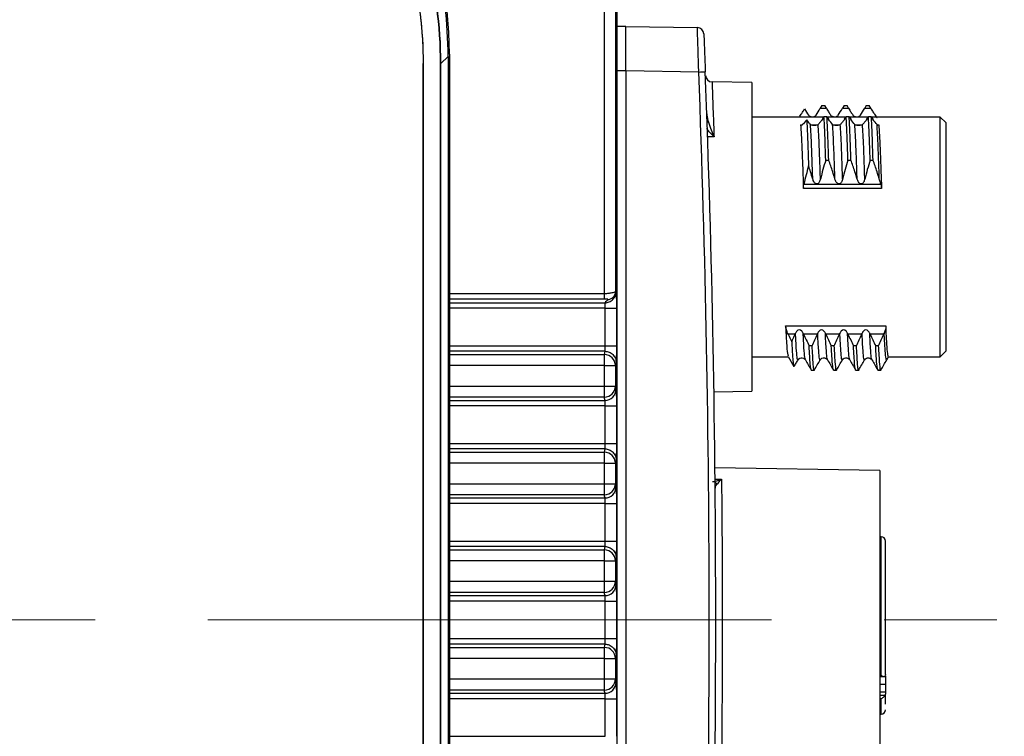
# Model space of a CAD drawing. Header units: millimetres. Extents: x 10 to 272, y 8 to 208.
# Tile 33 of 45: x 85 to 107, y 178 to 194. Entities that reach past the tile are written whole.
import ezdxf

# ---------------------------------------------------------------- set-up
doc = ezdxf.new("R2010")
doc.units = ezdxf.units.MM
doc.linetypes.add('CENTERX2', pattern=[20.32, 12.7, -2.54, 2.54, -2.54])

msp = doc.modelspace()

# ---------------------------------------------------------------- linework, layer by layer
at = {"color": 7, "linetype": 'Continuous', "lineweight": 25}
for p, q in [((97.784, 187.637), (97.784, 194.04)), ((98.034, 194.04), (98.034, 187.676)), ((98.068, 194.074), (98.068, 166.489)), ((98.268, 193.657), (98.068, 193.657)), ((98.268, 193.657), (99.878, 193.629)), ((94.26, 192.979), (94.098, 192.817)), ((94.26, 192.979), (94.26, 167.585)), ((94.292, 193.032), (94.292, 167.532)), ((93.705, 192.817), (93.698, 192.817)), ((93.698, 167.746), (93.698, 192.817)), ((93.705, 167.746), (93.705, 192.817)), ((94.091, 192.817), (94.098, 192.817)), ((94.091, 167.746), (94.091, 192.817)), ((94.098, 167.746), (94.098, 192.817)), ((98.268, 192.657), (98.068, 192.657)), ((99.912, 192.628), (98.268, 192.657)), ((98.268, 192.657), (98.268, 167.907)), ((101.106, 192.391), (100.21, 192.407)), ((101.106, 192.391), (101.106, 185.435)), ((102.686, 191.872), (102.651, 191.812)), ((102.651, 191.812), (102.788, 191.812)), ((102.686, 191.872), (102.753, 191.872)), ((102.788, 191.812), (102.753, 191.872)), ((103.186, 191.872), (103.151, 191.812)), ((103.151, 191.812), (103.288, 191.812)), ((103.186, 191.872), (103.253, 191.872)), ((103.288, 191.812), (103.253, 191.872)), ((103.686, 191.872), (103.651, 191.812)), ((103.651, 191.812), (103.788, 191.812)), ((103.686, 191.872), (103.753, 191.872)), ((103.788, 191.812), (103.753, 191.872)), ((100.094, 191.665), (100.095, 191.665)), ((102.729, 191.613), (101.106, 191.613)), ((102.699, 191.566), (102.734, 191.621)), ((102.801, 191.621), (102.734, 191.621)), ((102.801, 191.621), (102.836, 191.566)), ((103.229, 191.613), (102.806, 191.613)), ((103.199, 191.566), (103.234, 191.621)), ((103.301, 191.621), (103.234, 191.621)), ((103.301, 191.621), (103.336, 191.566)), ((103.729, 191.613), (103.306, 191.613)), ((103.699, 191.566), (103.734, 191.621)), ((103.801, 191.621), (103.734, 191.621)), ((103.801, 191.621), (103.836, 191.566)), ((105.356, 191.613), (103.806, 191.613)), ((105.481, 191.488), (105.356, 191.613)), ((105.356, 186.213), (105.356, 191.613)), ((102.206, 191.44), (102.248, 191.44)), ((102.437, 191.44), (102.594, 191.44)), ((102.937, 191.44), (103.094, 191.44)), ((103.437, 191.44), (103.594, 191.44)), ((103.934, 191.44), (103.967, 191.44)), ((105.481, 191.488), (105.481, 186.338)), ((102.774, 190.644), (102.841, 190.644)), ((103.274, 190.644), (103.341, 190.644)), ((103.774, 190.644), (103.841, 190.644)), ((104.031, 190.001), (102.269, 190.001)), ((102.28, 190.101), (104.014, 190.101)), ((94.292, 187.637), (97.784, 187.637)), ((97.784, 187.512), (94.292, 187.512)), ((94.292, 187.429), (97.798, 187.429)), ((97.804, 187.305), (94.292, 187.305)), ((97.804, 186.459), (97.804, 187.305)), ((98.054, 187.305), (98.054, 186.459)), ((101.869, 186.907), (104.13, 186.907)), ((102.084, 186.722), (101.925, 186.722)), ((102.584, 186.722), (102.273, 186.722)), ((103.084, 186.722), (102.773, 186.722)), ((103.584, 186.722), (103.273, 186.722)), ((104.084, 186.722), (103.773, 186.722)), ((94.292, 186.459), (97.804, 186.459)), ((102.466, 186.458), (102.399, 186.458)), ((102.966, 186.458), (102.899, 186.458)), ((103.466, 186.458), (103.399, 186.458)), ((103.966, 186.458), (103.899, 186.458)), ((97.798, 186.334), (94.292, 186.334)), ((94.292, 186.261), (97.784, 186.261)), ((97.784, 186.012), (97.784, 186.261)), ((101.924, 186.216), (102.055, 185.99)), ((105.356, 186.213), (105.481, 186.338)), ((97.784, 186.012), (94.292, 186.012)), ((97.784, 186.012), (98.034, 186.012)), ((97.784, 185.551), (97.784, 186.012)), ((98.034, 186.012), (98.034, 185.551)), ((101.106, 186.213), (101.428, 186.213)), ((101.428, 186.213), (101.926, 186.213)), ((104.189, 186.213), (105.356, 186.213)), ((102.448, 185.913), (102.515, 185.913)), ((102.948, 185.913), (103.015, 185.913)), ((103.448, 185.913), (103.515, 185.913)), ((103.948, 185.913), (104.015, 185.913)), ((94.292, 185.551), (97.784, 185.551)), ((97.784, 185.551), (98.034, 185.551)), ((97.784, 185.302), (97.784, 185.551)), ((100.253, 185.42), (101.106, 185.435)), ((97.784, 185.302), (94.292, 185.302)), ((94.292, 185.229), (97.798, 185.229)), ((97.804, 185.105), (94.292, 185.105)), ((97.804, 184.259), (97.804, 185.105)), ((98.054, 185.105), (98.054, 184.259)), ((94.292, 184.259), (97.804, 184.259)), ((97.798, 184.134), (94.292, 184.134)), ((94.292, 184.061), (97.784, 184.061)), ((97.784, 183.812), (97.784, 184.061)), ((97.784, 183.812), (94.292, 183.812)), ((97.784, 183.812), (98.034, 183.812)), ((97.784, 183.351), (97.784, 183.812)), ((98.034, 183.812), (98.034, 183.351)), ((103.996, 183.647), (100.276, 183.712)), ((103.996, 183.647), (103.996, 176.916)), ((94.292, 183.351), (97.784, 183.351)), ((97.784, 183.351), (98.034, 183.351)), ((97.784, 183.102), (97.784, 183.351)), ((100.263, 183.456), (100.424, 183.453)), ((97.784, 183.102), (94.292, 183.102)), ((94.292, 183.029), (97.798, 183.029)), ((97.804, 182.905), (94.292, 182.905)), ((97.804, 182.059), (97.804, 182.905)), ((98.054, 182.905), (98.054, 182.059)), ((94.292, 182.059), (97.804, 182.059)), ((104.021, 182.157), (103.996, 182.157)), ((104.021, 179.03), (104.021, 182.157)), ((97.798, 181.934), (94.292, 181.934)), ((94.292, 181.861), (97.784, 181.861)), ((97.784, 181.612), (97.784, 181.861)), ((97.784, 181.612), (94.292, 181.612)), ((97.784, 181.612), (98.034, 181.612)), ((97.784, 181.151), (97.784, 181.612)), ((98.034, 181.612), (98.034, 181.151)), ((94.292, 181.151), (97.784, 181.151)), ((97.784, 181.151), (98.034, 181.151)), ((97.784, 180.902), (97.784, 181.151)), ((97.784, 180.902), (94.292, 180.902)), ((94.292, 180.829), (97.798, 180.829)), ((97.804, 180.705), (94.292, 180.705)), ((97.804, 179.859), (97.804, 180.705)), ((98.054, 180.705), (98.054, 179.859)), ((94.292, 179.859), (97.804, 179.859)), ((97.798, 179.734), (94.292, 179.734)), ((94.292, 179.661), (97.784, 179.661)), ((97.784, 179.412), (97.784, 179.661)), ((97.784, 179.412), (94.292, 179.412)), ((97.784, 179.412), (98.034, 179.412)), ((97.784, 178.951), (97.784, 179.412)), ((98.034, 179.412), (98.034, 178.951)), ((94.292, 178.951), (97.784, 178.951)), ((97.784, 178.951), (98.034, 178.951)), ((97.784, 178.702), (97.784, 178.951)), ((103.996, 179.03), (104.021, 179.03)), ((103.996, 179.008), (104.113, 179.008)), ((104.121, 179.012), (104.121, 178.831)), ((97.784, 178.702), (94.292, 178.702)), ((103.996, 178.831), (104.121, 178.831)), ((104.121, 178.831), (104.121, 178.654)), ((94.292, 178.629), (97.798, 178.629)), ((97.804, 178.505), (94.292, 178.505)), ((97.804, 177.659), (97.804, 178.505)), ((98.054, 178.505), (98.054, 177.659)), ((104.121, 178.654), (103.996, 178.654)), ((104.112, 178.581), (103.996, 178.581)), ((104.021, 178.504), (103.996, 178.504)), ((104.021, 178.157), (104.021, 178.504)), ((104.121, 178.654), (104.121, 178.611)), ((104.121, 178.383), (104.121, 178.611)), ((103.996, 178.157), (104.021, 178.157)), ((94.292, 177.659), (97.804, 177.659))]:
    msp.add_line(p, q, dxfattribs=at)
at = {"color": 7, "linetype": 'CENTERX2', "lineweight": 18}
msp.add_line((48.208, 180.282), (106.799, 180.282), dxfattribs=at)
at = {"color": 7, "linetype": 'Continuous', "lineweight": 25, "flags": 128}
for points in [[(98.268, 193.657), (98.268, 193.657)], [(100.256, 191.165), (100.111, 191.166), (100.091, 191.167)], [(97.784, 186.261), (97.792, 186.302), (97.798, 186.334)], [(98.048, 186.085), (98.04, 186.044), (98.034, 186.012)], [(98.034, 185.551), (98.042, 185.51), (98.048, 185.478)], [(97.798, 185.229), (97.79, 185.27), (97.784, 185.302)], [(97.784, 184.061), (97.792, 184.102), (97.798, 184.134)], [(98.048, 183.885), (98.04, 183.844), (98.034, 183.812)], [(98.034, 183.351), (98.042, 183.31), (98.048, 183.278)], [(97.798, 183.029), (97.79, 183.07), (97.784, 183.102)], [(97.784, 181.861), (97.792, 181.902), (97.798, 181.934)], [(98.048, 181.685), (98.04, 181.644), (98.034, 181.612)], [(98.034, 181.151), (98.042, 181.11), (98.048, 181.078)], [(97.798, 180.829), (97.79, 180.87), (97.784, 180.902)], [(97.784, 179.661), (97.792, 179.702), (97.798, 179.734)], [(98.048, 179.485), (98.04, 179.444), (98.034, 179.412)], [(98.034, 178.951), (98.042, 178.91), (98.048, 178.878)], [(97.798, 178.629), (97.79, 178.67), (97.784, 178.702)]]:
    msp.add_lwpolyline(points, dxfattribs=at)
at = {"color": 7, "linetype": 'Continuous', "lineweight": 25}
for centre, radius, start, end in [((84.818, 193.032), 9.474, 0, 90), ((99.875, 193.479), 0.15, 2.3283, 89), ((97.851, 247.767), 55.178, 272.1402, 272.2932), ((-224.704, 180.282), 324.85, 357.82185, 2.17815), ((-224.706, 180.282), 325, 357.82185, 2.17815), ((100.212, 192.557), 0.15, 182.1795, 270.207), ((100.131, 191.355), 0.142, 90.5913, 102.3087), ((97.784, 186.011), 0.25, 0.2074, 90.0026), ((97.784, 185.552), 0.25, 269.9975, 359.7925), ((97.784, 183.811), 0.25, 0.2074, 90.0026), ((97.784, 183.352), 0.25, 269.9974, 359.7926), ((100.209, 183.264), 0.139, 35.4586, 59.7922), ((104.021, 182.057), 0.1, 0, 90), ((97.784, 181.611), 0.25, 0.2074, 90.0026), ((97.784, 181.152), 0.25, 269.9974, 359.7926), ((97.784, 179.411), 0.25, 0.2074, 90.0026), ((97.784, 178.952), 0.25, 269.9974, 359.7926), ((104.021, 178.257), 0.1, 270, 0)]:
    msp.add_arc(centre, radius, start, end, dxfattribs=at)
msp.add_ellipse((84.754, 192.967), major_axis=(6.726, 6.726), ratio=0.998783, start_param=5.498396, end_param=5.974548, dxfattribs=at)
for points, knots in [([(93.705, 192.817), (93.705, 193.565), (93.614, 194.297), (93.391, 195.194), (93.341, 195.373), (93.23, 195.728), (93.168, 195.905), (93.085, 196.122), (93.068, 196.164), (93.051, 196.207)], [0, 0, 0, 0, 0.5, 0.5, 0.625, 0.625, 0.75, 0.75, 0.7806814, 0.7806814, 0.7806814, 0.7806814]), ([(94.091, 192.817), (94.091, 193.671), (93.975, 194.525), (93.656, 195.681), (93.545, 196.009), (93.417, 196.331)], [5.4983961, 5.4983961, 5.4983961, 5.4983961, 5.7680309, 5.7680309, 5.8773769, 5.8773769, 5.8773769, 5.8773769]), ([(93.048, 196.195), (93.074, 196.131), (93.124, 196.002), (93.194, 195.808), (93.259, 195.612), (93.321, 195.414), (93.378, 195.214), (93.444, 194.961), (93.514, 194.653), (93.581, 194.289), (93.633, 193.924), (93.67, 193.557), (93.694, 193.188), (93.697, 192.941), (93.698, 192.817)], [0, 0, 0, 0, 0.059702, 0.119416, 0.179173, 0.239005, 0.298943, 0.359017, 0.466097, 0.572841, 0.679426, 0.786029, 0.892829, 1, 1, 1, 1]), ([(98.268, 192.657), (98.268, 192.788), (98.268, 192.919), (98.268, 193.16), (98.268, 193.271), (98.268, 193.456), (98.268, 193.53), (98.268, 193.631), (98.268, 193.657), (98.268, 193.657)], [0, 0, 0, 0, 0.25, 0.25, 0.5, 0.5, 0.75, 0.75, 1, 1, 1, 1]), ([(99.912, 192.628), (99.908, 192.76), (99.904, 192.891), (99.896, 193.132), (99.892, 193.243), (99.888, 193.382), (99.886, 193.424), (99.884, 193.497), (99.882, 193.527), (99.881, 193.577), (99.88, 193.597), (99.879, 193.622), (99.878, 193.629), (99.878, 193.629)], [0, 0, 0, 0, 0.25, 0.25, 0.5, 0.5, 0.625, 0.625, 0.75, 0.75, 0.875, 0.875, 1, 1, 1, 1]), ([(100.025, 193.485), (100.025, 193.485), (100.026, 193.479), (100.026, 193.458), (100.027, 193.441), (100.029, 193.399), (100.03, 193.372), (100.032, 193.311), (100.034, 193.275), (100.038, 193.157), (100.042, 193.062), (100.05, 192.858), (100.055, 192.746), (100.059, 192.634)], [0, 0, 0, 0, 0.125, 0.125, 0.25, 0.25, 0.375, 0.375, 0.5, 0.5, 0.75, 0.75, 1, 1, 1, 1]), ([(100.21, 192.389), (100.21, 192.39), (100.21, 192.394), (100.215, 192.265), (100.223, 192.048), (100.235, 191.735), (100.246, 191.427), (100.254, 191.222), (100.256, 191.165)], [0, 0, 0, 0, 0.150765, 0.341791, 0.538366, 0.729512, 0.926209, 1, 1, 1, 1]), ([(102.173, 191.605), (102.173, 191.606), (102.175, 191.606), (102.192, 191.632), (102.222, 191.678), (102.258, 191.736), (102.284, 191.78), (102.295, 191.799)], [0, 0, 0, 0, 0.148156, 0.351489, 0.56545, 0.80989, 1, 1, 1, 1]), ([(102.788, 191.812), (102.805, 191.783), (102.822, 191.755), (102.854, 191.703), (102.87, 191.679), (102.884, 191.659)], [0, 0, 0, 0, 0.5, 0.5, 1, 1, 1, 1]), ([(103.288, 191.812), (103.305, 191.783), (103.322, 191.755), (103.354, 191.703), (103.37, 191.679), (103.384, 191.659)], [0, 0, 0, 0, 0.5, 0.5, 1, 1, 1, 1]), ([(103.788, 191.812), (103.805, 191.783), (103.822, 191.755), (103.854, 191.703), (103.87, 191.679), (103.884, 191.659)], [0, 0, 0, 0, 0.5, 0.5, 1, 1, 1, 1]), ([(102.344, 191.554), (102.311, 191.505), (102.279, 191.465), (102.227, 191.42), (102.208, 191.417), (102.206, 191.44)], [0, 0, 0, 0, 0.5, 0.5, 1, 1, 1, 1]), ([(102.344, 191.554), (102.351, 191.437), (102.359, 191.286), (102.369, 191.025), (102.372, 190.932), (102.379, 190.732), (102.383, 190.626), (102.387, 190.513)], [0, 0, 0, 0, 0.5, 0.5, 0.75, 0.75, 1, 1, 1, 1]), ([(102.384, 191.659), (102.393, 191.647), (102.404, 191.638), (102.432, 191.624), (102.45, 191.619), (102.493, 191.618), (102.511, 191.623), (102.539, 191.638), (102.549, 191.647), (102.557, 191.659)], [0, 0, 0, 0, 0.25, 0.25, 0.5, 0.5, 0.75, 0.75, 1, 1, 1, 1]), ([(102.699, 191.566), (102.682, 191.539), (102.665, 191.515), (102.632, 191.474), (102.616, 191.456), (102.602, 191.444)], [0, 0, 0, 0, 0.5, 0.5, 1, 1, 1, 1]), ([(102.774, 190.644), (102.771, 190.749), (102.767, 190.848), (102.761, 191.034), (102.758, 191.121), (102.748, 191.367), (102.741, 191.509), (102.734, 191.621)], [0, 0, 0, 0, 0.25, 0.25, 0.5, 0.5, 1, 1, 1, 1]), ([(102.841, 190.644), (102.838, 190.749), (102.834, 190.848), (102.828, 191.034), (102.825, 191.121), (102.815, 191.367), (102.808, 191.509), (102.801, 191.621)], [0, 0, 0, 0, 0.25, 0.25, 0.5, 0.5, 1, 1, 1, 1]), ([(102.884, 191.659), (102.893, 191.647), (102.904, 191.638), (102.932, 191.624), (102.95, 191.619), (102.993, 191.618), (103.011, 191.623), (103.039, 191.638), (103.049, 191.647), (103.057, 191.659)], [0, 0, 0, 0, 0.25, 0.25, 0.5, 0.5, 0.75, 0.75, 1, 1, 1, 1]), ([(103.199, 191.566), (103.182, 191.539), (103.165, 191.515), (103.132, 191.474), (103.116, 191.456), (103.102, 191.444)], [0, 0, 0, 0, 0.5, 0.5, 1, 1, 1, 1]), ([(103.274, 190.644), (103.271, 190.749), (103.267, 190.848), (103.261, 191.034), (103.258, 191.121), (103.248, 191.367), (103.241, 191.509), (103.234, 191.621)], [0, 0, 0, 0, 0.25, 0.25, 0.5, 0.5, 1, 1, 1, 1]), ([(103.341, 190.644), (103.338, 190.749), (103.334, 190.848), (103.328, 191.034), (103.325, 191.121), (103.315, 191.367), (103.308, 191.509), (103.301, 191.621)], [0, 0, 0, 0, 0.25, 0.25, 0.5, 0.5, 1, 1, 1, 1]), ([(103.384, 191.659), (103.393, 191.647), (103.404, 191.638), (103.432, 191.624), (103.45, 191.619), (103.493, 191.618), (103.511, 191.623), (103.539, 191.638), (103.549, 191.647), (103.557, 191.659)], [0, 0, 0, 0, 0.25, 0.25, 0.5, 0.5, 0.75, 0.75, 1, 1, 1, 1]), ([(103.699, 191.566), (103.682, 191.539), (103.665, 191.515), (103.632, 191.474), (103.616, 191.456), (103.602, 191.444)], [0, 0, 0, 0, 0.5, 0.5, 1, 1, 1, 1]), ([(103.774, 190.644), (103.771, 190.749), (103.767, 190.848), (103.761, 191.034), (103.758, 191.121), (103.748, 191.367), (103.741, 191.509), (103.734, 191.621)], [0, 0, 0, 0, 0.25, 0.25, 0.5, 0.5, 1, 1, 1, 1]), ([(103.841, 190.644), (103.838, 190.749), (103.834, 190.848), (103.828, 191.034), (103.825, 191.121), (103.815, 191.367), (103.808, 191.509), (103.801, 191.621)], [0, 0, 0, 0, 0.25, 0.25, 0.5, 0.5, 1, 1, 1, 1]), ([(100.256, 191.165), (100.255, 191.166), (100.197, 191.221), (100.142, 191.289), (100.087, 191.355)], [0, 0, 0, 0, 0.01218, 1, 1, 1, 1]), ([(100.129, 191.498), (100.147, 191.437), (100.167, 191.38), (100.21, 191.27), (100.233, 191.217), (100.256, 191.165)], [0, 0, 0, 0, 0.5, 0.5, 1, 1, 1, 1]), ([(102.206, 191.44), (102.212, 191.376), (102.217, 191.294), (102.228, 191.103), (102.233, 190.992), (102.241, 190.811), (102.243, 190.748), (102.248, 190.615), (102.251, 190.544), (102.259, 190.325), (102.264, 190.167), (102.269, 190.001)], [0, 0, 0, 0, 0.25, 0.25, 0.5, 0.5, 0.625, 0.625, 0.75, 0.75, 1, 1, 1, 1]), ([(102.481, 190.216), (102.477, 190.352), (102.472, 190.482), (102.464, 190.724), (102.459, 190.834), (102.447, 191.142), (102.438, 191.317), (102.429, 191.444)], [0, 0, 0, 0, 0.25, 0.25, 0.5, 0.5, 1, 1, 1, 1]), ([(102.602, 191.444), (102.594, 191.436), (102.582, 191.431), (102.554, 191.425), (102.536, 191.424), (102.494, 191.424), (102.475, 191.425), (102.448, 191.431), (102.437, 191.436), (102.429, 191.444)], [0, 0, 0, 0, 0.25, 0.25, 0.5, 0.5, 0.75, 0.75, 1, 1, 1, 1]), ([(102.654, 190.216), (102.65, 190.352), (102.645, 190.482), (102.637, 190.724), (102.633, 190.834), (102.62, 191.142), (102.611, 191.317), (102.602, 191.444)], [0, 0, 0, 0, 0.25, 0.25, 0.5, 0.5, 1, 1, 1, 1]), ([(102.981, 190.216), (102.977, 190.352), (102.972, 190.482), (102.964, 190.724), (102.959, 190.834), (102.947, 191.142), (102.938, 191.317), (102.929, 191.444)], [0, 0, 0, 0, 0.25, 0.25, 0.5, 0.5, 1, 1, 1, 1]), ([(103.102, 191.444), (103.094, 191.436), (103.082, 191.431), (103.054, 191.425), (103.036, 191.424), (102.994, 191.424), (102.975, 191.425), (102.948, 191.431), (102.937, 191.436), (102.929, 191.444)], [0, 0, 0, 0, 0.25, 0.25, 0.5, 0.5, 0.75, 0.75, 1, 1, 1, 1]), ([(103.154, 190.216), (103.15, 190.352), (103.145, 190.482), (103.137, 190.724), (103.133, 190.834), (103.12, 191.142), (103.111, 191.317), (103.102, 191.444)], [0, 0, 0, 0, 0.25, 0.25, 0.5, 0.5, 1, 1, 1, 1]), ([(103.481, 190.216), (103.477, 190.352), (103.472, 190.482), (103.464, 190.724), (103.459, 190.834), (103.447, 191.142), (103.438, 191.317), (103.429, 191.444)], [0, 0, 0, 0, 0.25, 0.25, 0.5, 0.5, 1, 1, 1, 1]), ([(103.602, 191.444), (103.594, 191.436), (103.582, 191.431), (103.554, 191.425), (103.536, 191.424), (103.494, 191.424), (103.475, 191.425), (103.448, 191.431), (103.437, 191.436), (103.429, 191.444)], [0, 0, 0, 0, 0.25, 0.25, 0.5, 0.5, 0.75, 0.75, 1, 1, 1, 1]), ([(103.654, 190.216), (103.65, 190.352), (103.645, 190.482), (103.637, 190.724), (103.633, 190.834), (103.62, 191.142), (103.611, 191.317), (103.602, 191.444)], [0, 0, 0, 0, 0.25, 0.25, 0.5, 0.5, 1, 1, 1, 1]), ([(103.981, 190.216), (103.977, 190.352), (103.972, 190.482), (103.964, 190.724), (103.959, 190.834), (103.947, 191.142), (103.938, 191.317), (103.929, 191.444)], [0, 0, 0, 0, 0.25, 0.25, 0.5, 0.5, 1, 1, 1, 1]), ([(103.959, 191.425), (103.955, 191.426), (103.948, 191.426), (103.935, 191.438), (103.929, 191.444)], [0, 0, 0, 0, 0.544694, 1, 1, 1, 1]), ([(103.967, 191.44), (103.973, 191.376), (103.978, 191.294), (103.989, 191.103), (103.994, 190.992), (104.002, 190.811), (104.004, 190.748), (104.009, 190.615), (104.012, 190.544), (104.02, 190.325), (104.025, 190.167), (104.031, 190.001)], [0, 0, 0, 0, 0.25, 0.25, 0.5, 0.5, 0.625, 0.625, 0.75, 0.75, 1, 1, 1, 1]), ([(102.481, 190.216), (102.465, 190.272), (102.448, 190.327), (102.43, 190.382), (102.416, 190.426), (102.401, 190.469), (102.387, 190.513)], [0, 0, 0, 0, 0.0003472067, 0.0003472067, 0.0003472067, 0.0006228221, 0.0006228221, 0.0006228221, 0.0006228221]), ([(102.981, 190.216), (102.965, 190.272), (102.948, 190.327), (102.93, 190.382), (102.916, 190.426), (102.901, 190.47), (102.887, 190.513), (102.872, 190.557), (102.857, 190.601), (102.841, 190.644)], [0, 0, 0, 0, 0.0003472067, 0.0003472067, 0.0003472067, 0.0006241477, 0.0006241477, 0.0006241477, 0.0009011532, 0.0009011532, 0.0009011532, 0.0009011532]), ([(103.481, 190.216), (103.465, 190.272), (103.448, 190.327), (103.43, 190.382), (103.416, 190.426), (103.401, 190.47), (103.387, 190.513), (103.372, 190.557), (103.357, 190.601), (103.341, 190.644)], [0, 0, 0, 0, 0.0003472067, 0.0003472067, 0.0003472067, 0.0006241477, 0.0006241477, 0.0006241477, 0.0009011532, 0.0009011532, 0.0009011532, 0.0009011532]), ([(103.981, 190.216), (103.965, 190.272), (103.948, 190.327), (103.93, 190.382), (103.916, 190.426), (103.901, 190.47), (103.887, 190.513), (103.872, 190.557), (103.857, 190.601), (103.841, 190.644)], [0, 0, 0, 0, 0.0003472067, 0.0003472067, 0.0003472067, 0.0006241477, 0.0006241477, 0.0006241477, 0.0009011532, 0.0009011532, 0.0009011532, 0.0009011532]), ([(102.654, 190.216), (102.648, 190.192), (102.64, 190.168), (102.621, 190.137), (102.613, 190.127), (102.594, 190.111), (102.582, 190.105), (102.557, 190.106), (102.545, 190.112), (102.526, 190.128), (102.518, 190.138), (102.498, 190.169), (102.488, 190.192), (102.481, 190.216)], [0, 0, 0, 0, 0.25, 0.25, 0.375, 0.375, 0.5, 0.5, 0.625, 0.625, 0.75, 0.75, 1, 1, 1, 1]), ([(103.154, 190.216), (103.148, 190.192), (103.14, 190.168), (103.121, 190.137), (103.113, 190.127), (103.094, 190.111), (103.082, 190.105), (103.057, 190.106), (103.045, 190.112), (103.026, 190.128), (103.018, 190.138), (102.998, 190.169), (102.988, 190.192), (102.981, 190.216)], [0, 0, 0, 0, 0.25, 0.25, 0.375, 0.375, 0.5, 0.5, 0.625, 0.625, 0.75, 0.75, 1, 1, 1, 1]), ([(103.654, 190.216), (103.648, 190.192), (103.64, 190.168), (103.621, 190.137), (103.613, 190.127), (103.594, 190.111), (103.582, 190.105), (103.557, 190.106), (103.545, 190.112), (103.526, 190.128), (103.518, 190.138), (103.498, 190.169), (103.488, 190.192), (103.481, 190.216)], [0, 0, 0, 0, 0.25, 0.25, 0.375, 0.375, 0.5, 0.5, 0.625, 0.625, 0.75, 0.75, 1, 1, 1, 1]), ([(104.014, 190.101), (104.008, 190.125), (104.001, 190.149), (103.994, 190.173), (103.99, 190.188), (103.985, 190.202), (103.981, 190.216)], [0, 0, 0, 0, 0.0001495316, 0.0001495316, 0.0001495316, 0.000238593, 0.000238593, 0.000238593, 0.000238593]), ([(97.784, 187.637), (97.792, 187.637), (97.812, 187.637), (97.843, 187.64), (97.879, 187.644), (97.919, 187.65), (97.965, 187.659), (98.005, 187.668), (98.029, 187.675), (98.033, 187.676), (98.034, 187.676)], [0, 0, 0, 0, 0.065708, 0.147296, 0.244864, 0.358465, 0.488123, 0.697855, 0.868362, 1, 1, 1, 1]), ([(97.784, 187.512), (97.784, 187.515), (97.784, 187.529), (97.784, 187.575), (97.784, 187.606), (97.784, 187.637)], [0, 0, 0, 0, 0.5, 0.5, 1, 1, 1, 1]), ([(97.798, 187.429), (97.828, 187.429), (97.86, 187.435), (97.921, 187.459), (97.951, 187.478), (97.999, 187.527), (98.019, 187.556), (98.043, 187.617), (98.048, 187.649), (98.048, 187.678)], [0, 0, 0, 0, 0.25, 0.25, 0.5, 0.5, 0.75, 0.75, 1, 1, 1, 1]), ([(97.859, 187.502), (97.88, 187.502), (97.902, 187.505), (97.945, 187.523), (97.965, 187.536), (98, 187.57), (98.013, 187.59), (98.03, 187.633), (98.034, 187.655), (98.034, 187.676)], [0, 0, 0, 0, 0.25, 0.25, 0.5, 0.5, 0.75, 0.75, 1, 1, 1, 1]), ([(98.048, 187.678), (98.049, 187.677), (98.049, 187.674), (98.05, 187.666), (98.05, 187.655), (98.051, 187.636), (98.052, 187.606), (98.053, 187.559), (98.053, 187.504), (98.054, 187.441), (98.054, 187.374), (98.054, 187.328), (98.054, 187.305)], [0, 0, 0, 0, 0.062604, 0.125017, 0.187795, 0.251484, 0.376892, 0.50151, 0.625312, 0.750814, 0.87591, 1, 1, 1, 1]), ([(97.859, 187.502), (97.859, 187.502), (97.859, 187.503), (97.861, 187.505), (97.856, 187.507), (97.843, 187.509), (97.827, 187.511), (97.807, 187.512), (97.791, 187.512), (97.784, 187.512)], [0, 0, 0, 0, 0.090095, 0.193888, 0.438414, 0.574588, 0.714234, 0.859629, 1, 1, 1, 1]), ([(97.804, 187.305), (97.804, 187.313), (97.804, 187.33), (97.804, 187.357), (97.803, 187.382), (97.802, 187.405), (97.8, 187.423), (97.799, 187.427), (97.798, 187.429)], [0, 0, 0, 0, 0.134039, 0.281131, 0.441276, 0.614474, 0.800719, 1, 1, 1, 1]), ([(97.804, 187.305), (97.834, 187.305), (97.865, 187.305), (97.926, 187.305), (97.955, 187.305), (98.004, 187.305), (98.023, 187.305), (98.048, 187.305), (98.054, 187.305), (98.054, 187.305)], [0, 0, 0, 0, 0.25, 0.25, 0.5, 0.5, 0.75, 0.75, 1, 1, 1, 1]), ([(101.869, 186.907), (101.875, 186.773), (101.888, 186.502), (101.907, 186.273), (101.919, 186.242), (101.924, 186.229)], [0, 0, 0, 0, 0.356376, 0.716978, 1, 1, 1, 1]), ([(101.925, 186.722), (101.91, 186.755), (101.896, 186.789), (101.876, 186.853), (101.87, 186.883), (101.869, 186.907)], [0, 0, 0, 0, 0.5, 0.5, 1, 1, 1, 1]), ([(104.189, 186.227), (104.187, 186.223), (104.179, 186.207), (104.165, 186.314), (104.148, 186.537), (104.136, 186.784), (104.13, 186.907)], [0, 0, 0, 0, 0.098666, 0.400155, 0.701644, 1, 1, 1, 1]), ([(102.008, 186.549), (102.014, 186.563), (102.02, 186.576), (102.026, 186.59), (102.045, 186.634), (102.065, 186.678), (102.084, 186.722)], [0.0001996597, 0.0001996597, 0.0001996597, 0.0001996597, 0.0002882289, 0.0002882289, 0.0002882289, 0.0005764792, 0.0005764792, 0.0005764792, 0.0005764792]), ([(102.265, 186.74), (102.256, 186.759), (102.245, 186.777), (102.217, 186.806), (102.199, 186.82), (102.156, 186.821), (102.138, 186.807), (102.11, 186.777), (102.1, 186.759), (102.092, 186.74)], [0, 0, 0, 0, 0.25, 0.25, 0.5, 0.5, 0.75, 0.75, 1, 1, 1, 1]), ([(102.149, 186.151), (102.148, 186.146), (102.141, 186.115), (102.128, 186.193), (102.11, 186.382), (102.098, 186.621), (102.092, 186.74)], [0, 0, 0, 0, 0.061628, 0.371082, 0.686493, 1, 1, 1, 1]), ([(102.315, 186.152), (102.31, 186.164), (102.3, 186.19), (102.283, 186.386), (102.271, 186.622), (102.265, 186.74)], [0, 0, 0, 0, 0.278481, 0.640333, 1, 1, 1, 1]), ([(102.273, 186.722), (102.294, 186.678), (102.315, 186.634), (102.336, 186.59), (102.357, 186.546), (102.378, 186.502), (102.399, 186.458)], [0, 0, 0, 0, 0.0002918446, 0.0002918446, 0.0002918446, 0.0005837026, 0.0005837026, 0.0005837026, 0.0005837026]), ([(102.466, 186.458), (102.486, 186.502), (102.506, 186.546), (102.526, 186.59), (102.545, 186.634), (102.565, 186.678), (102.584, 186.722)], [0, 0, 0, 0, 0.0002882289, 0.0002882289, 0.0002882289, 0.0005764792, 0.0005764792, 0.0005764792, 0.0005764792]), ([(102.765, 186.74), (102.756, 186.759), (102.745, 186.777), (102.717, 186.806), (102.699, 186.82), (102.656, 186.821), (102.638, 186.807), (102.61, 186.777), (102.6, 186.759), (102.592, 186.74)], [0, 0, 0, 0, 0.25, 0.25, 0.5, 0.5, 0.75, 0.75, 1, 1, 1, 1]), ([(102.649, 186.151), (102.648, 186.146), (102.641, 186.115), (102.628, 186.193), (102.61, 186.382), (102.598, 186.621), (102.592, 186.74)], [0, 0, 0, 0, 0.061628, 0.371082, 0.686493, 1, 1, 1, 1]), ([(102.815, 186.152), (102.81, 186.164), (102.8, 186.19), (102.783, 186.386), (102.771, 186.622), (102.765, 186.74)], [0, 0, 0, 0, 0.278481, 0.640333, 1, 1, 1, 1]), ([(102.773, 186.722), (102.794, 186.678), (102.815, 186.634), (102.836, 186.59), (102.857, 186.546), (102.878, 186.502), (102.899, 186.458)], [0, 0, 0, 0, 0.0002918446, 0.0002918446, 0.0002918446, 0.0005837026, 0.0005837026, 0.0005837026, 0.0005837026]), ([(102.966, 186.458), (102.986, 186.502), (103.006, 186.546), (103.026, 186.59), (103.045, 186.634), (103.065, 186.678), (103.084, 186.722)], [0, 0, 0, 0, 0.0002882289, 0.0002882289, 0.0002882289, 0.0005764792, 0.0005764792, 0.0005764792, 0.0005764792]), ([(103.265, 186.74), (103.256, 186.759), (103.245, 186.777), (103.217, 186.806), (103.199, 186.82), (103.156, 186.821), (103.138, 186.807), (103.11, 186.777), (103.1, 186.759), (103.092, 186.74)], [0, 0, 0, 0, 0.25, 0.25, 0.5, 0.5, 0.75, 0.75, 1, 1, 1, 1]), ([(103.149, 186.151), (103.148, 186.146), (103.141, 186.115), (103.128, 186.193), (103.11, 186.382), (103.098, 186.621), (103.092, 186.74)], [0, 0, 0, 0, 0.061628, 0.371082, 0.686493, 1, 1, 1, 1]), ([(103.315, 186.152), (103.31, 186.164), (103.3, 186.19), (103.283, 186.386), (103.271, 186.622), (103.265, 186.74)], [0, 0, 0, 0, 0.278481, 0.640333, 1, 1, 1, 1]), ([(103.273, 186.722), (103.294, 186.678), (103.315, 186.634), (103.336, 186.59), (103.357, 186.546), (103.378, 186.502), (103.399, 186.458)], [0, 0, 0, 0, 0.0002918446, 0.0002918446, 0.0002918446, 0.0005837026, 0.0005837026, 0.0005837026, 0.0005837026]), ([(103.466, 186.458), (103.486, 186.502), (103.506, 186.546), (103.526, 186.59), (103.545, 186.634), (103.565, 186.678), (103.584, 186.722)], [0, 0, 0, 0, 0.0002882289, 0.0002882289, 0.0002882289, 0.0005764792, 0.0005764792, 0.0005764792, 0.0005764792]), ([(103.765, 186.74), (103.756, 186.759), (103.745, 186.777), (103.717, 186.806), (103.699, 186.82), (103.656, 186.821), (103.638, 186.807), (103.61, 186.777), (103.6, 186.759), (103.592, 186.74)], [0, 0, 0, 0, 0.25, 0.25, 0.5, 0.5, 0.75, 0.75, 1, 1, 1, 1]), ([(103.649, 186.151), (103.648, 186.146), (103.641, 186.115), (103.628, 186.193), (103.61, 186.382), (103.598, 186.621), (103.592, 186.74)], [0, 0, 0, 0, 0.061628, 0.371082, 0.686493, 1, 1, 1, 1]), ([(103.815, 186.152), (103.81, 186.164), (103.8, 186.19), (103.783, 186.386), (103.771, 186.622), (103.765, 186.74)], [0, 0, 0, 0, 0.278481, 0.640333, 1, 1, 1, 1]), ([(103.773, 186.722), (103.794, 186.678), (103.815, 186.634), (103.836, 186.59), (103.857, 186.546), (103.878, 186.502), (103.899, 186.458)], [0, 0, 0, 0, 0.0002918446, 0.0002918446, 0.0002918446, 0.0005837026, 0.0005837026, 0.0005837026, 0.0005837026]), ([(103.966, 186.458), (103.986, 186.502), (104.006, 186.546), (104.026, 186.59), (104.045, 186.634), (104.065, 186.678), (104.084, 186.722)], [0, 0, 0, 0, 0.0002882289, 0.0002882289, 0.0002882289, 0.0005764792, 0.0005764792, 0.0005764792, 0.0005764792]), ([(104.149, 186.153), (104.148, 186.147), (104.141, 186.115), (104.128, 186.192), (104.11, 186.382), (104.098, 186.621), (104.092, 186.74)], [0, 0, 0, 0, 0.067119, 0.374762, 0.688328, 1, 1, 1, 1]), ([(97.798, 186.334), (97.799, 186.335), (97.8, 186.338), (97.801, 186.347), (97.802, 186.359), (97.803, 186.374), (97.803, 186.39), (97.804, 186.408), (97.804, 186.425), (97.804, 186.442), (97.804, 186.453), (97.804, 186.459)], [0, 0, 0, 0, 0.134379, 0.26294, 0.385683, 0.502607, 0.613713, 0.719003, 0.818479, 0.912143, 1, 1, 1, 1]), ([(97.804, 186.459), (97.869, 186.459), (97.934, 186.459), (98.026, 186.459), (98.053, 186.459), (98.054, 186.459)], [0, 0, 0, 0, 0.5, 0.5, 1, 1, 1, 1]), ([(98.054, 186.459), (98.054, 186.447), (98.054, 186.424), (98.054, 186.39), (98.054, 186.356), (98.054, 186.312), (98.053, 186.26), (98.053, 186.204), (98.052, 186.157), (98.051, 186.121), (98.05, 186.095), (98.049, 186.088), (98.048, 186.085)], [0, 0, 0, 0, 0.062082, 0.123991, 0.186268, 0.249446, 0.374477, 0.498751, 0.622897, 0.748779, 0.874884, 1, 1, 1, 1]), ([(102.008, 186.549), (102.013, 186.446), (102.022, 186.254), (102.037, 186.083), (102.047, 185.998), (102.053, 185.999), (102.055, 185.999)], [0, 0, 0, 0, 0.330511, 0.615001, 0.907742, 1, 1, 1, 1]), ([(102.448, 185.913), (102.441, 185.913), (102.433, 185.958), (102.416, 186.143), (102.407, 186.283), (102.399, 186.458)], [0, 0, 0, 0, 0.5, 0.5, 1, 1, 1, 1]), ([(102.519, 185.933), (102.518, 185.925), (102.509, 185.867), (102.491, 186.011), (102.475, 186.309), (102.466, 186.458)], [0, 0, 0, 0, 0.066931, 0.530348, 1, 1, 1, 1]), ([(102.948, 185.913), (102.941, 185.913), (102.933, 185.958), (102.916, 186.143), (102.907, 186.283), (102.899, 186.458)], [0, 0, 0, 0, 0.5, 0.5, 1, 1, 1, 1]), ([(103.019, 185.933), (103.018, 185.925), (103.009, 185.867), (102.991, 186.011), (102.975, 186.309), (102.966, 186.458)], [0, 0, 0, 0, 0.066931, 0.530348, 1, 1, 1, 1]), ([(103.448, 185.913), (103.441, 185.913), (103.433, 185.958), (103.416, 186.143), (103.407, 186.283), (103.399, 186.458)], [0, 0, 0, 0, 0.5, 0.5, 1, 1, 1, 1]), ([(103.519, 185.933), (103.518, 185.925), (103.509, 185.867), (103.491, 186.011), (103.475, 186.309), (103.466, 186.458)], [0, 0, 0, 0, 0.066931, 0.530348, 1, 1, 1, 1]), ([(103.948, 185.913), (103.941, 185.913), (103.933, 185.958), (103.916, 186.143), (103.907, 186.283), (103.899, 186.458)], [0, 0, 0, 0, 0.5, 0.5, 1, 1, 1, 1]), ([(104.019, 185.933), (104.018, 185.925), (104.009, 185.867), (103.991, 186.011), (103.975, 186.309), (103.966, 186.458)], [0, 0, 0, 0, 0.066931, 0.530348, 1, 1, 1, 1]), ([(97.798, 186.334), (97.828, 186.334), (97.86, 186.329), (97.921, 186.304), (97.951, 186.285), (97.999, 186.237), (98.019, 186.207), (98.043, 186.146), (98.048, 186.114), (98.048, 186.085)], [0, 0, 0, 0, 0.25, 0.25, 0.5, 0.5, 0.75, 0.75, 1, 1, 1, 1]), ([(102.061, 185.99), (102.076, 186.015), (102.105, 186.065), (102.134, 186.116), (102.149, 186.141)], [0, 0, 0, 0, 0.500013, 1, 1, 1, 1]), ([(102.149, 186.141), (102.16, 186.155), (102.183, 186.183), (102.245, 186.193), (102.293, 186.171), (102.308, 186.15), (102.315, 186.141)], [0, 0, 0, 0, 0.280989, 0.549879, 0.791141, 1, 1, 1, 1]), ([(102.315, 186.141), (102.337, 186.104), (102.38, 186.029), (102.423, 185.953), (102.445, 185.916)], [0, 0, 0, 0, 0.499982, 1, 1, 1, 1]), ([(102.519, 185.916), (102.54, 185.953), (102.584, 186.028), (102.627, 186.103), (102.649, 186.141)], [0, 0, 0, 0, 0.500015, 1, 1, 1, 1]), ([(102.649, 186.141), (102.66, 186.155), (102.683, 186.183), (102.746, 186.193), (102.793, 186.171), (102.808, 186.15), (102.815, 186.141)], [0, 0, 0, 0, 0.280986, 0.54988, 0.791141, 1, 1, 1, 1]), ([(102.815, 186.141), (102.837, 186.104), (102.88, 186.029), (102.923, 185.953), (102.945, 185.916)], [0, 0, 0, 0, 0.499986, 1, 1, 1, 1]), ([(103.019, 185.916), (103.04, 185.953), (103.084, 186.028), (103.127, 186.103), (103.149, 186.141)], [0, 0, 0, 0, 0.500015, 1, 1, 1, 1]), ([(103.149, 186.141), (103.16, 186.155), (103.183, 186.183), (103.245, 186.193), (103.293, 186.171), (103.308, 186.15), (103.315, 186.141)], [0, 0, 0, 0, 0.280989, 0.549879, 0.791141, 1, 1, 1, 1]), ([(103.315, 186.141), (103.337, 186.104), (103.38, 186.029), (103.423, 185.953), (103.445, 185.916)], [0, 0, 0, 0, 0.499982, 1, 1, 1, 1]), ([(103.519, 185.916), (103.54, 185.953), (103.584, 186.028), (103.627, 186.103), (103.649, 186.141)], [0, 0, 0, 0, 0.500015, 1, 1, 1, 1]), ([(103.649, 186.141), (103.66, 186.155), (103.683, 186.183), (103.746, 186.193), (103.793, 186.171), (103.808, 186.15), (103.815, 186.141)], [0, 0, 0, 0, 0.280986, 0.549881, 0.791143, 1, 1, 1, 1]), ([(103.815, 186.141), (103.837, 186.104), (103.88, 186.029), (103.923, 185.953), (103.945, 185.916)], [0, 0, 0, 0, 0.499986, 1, 1, 1, 1]), ([(104.019, 185.916), (104.04, 185.953), (104.084, 186.028), (104.127, 186.103), (104.149, 186.141)], [0, 0, 0, 0, 0.500015, 1, 1, 1, 1]), ([(104.149, 186.141), (104.156, 186.154), (104.17, 186.178), (104.184, 186.201), (104.19, 186.213)], [0, 0, 0, 0, 0.522877, 1, 1, 1, 1]), ([(97.798, 185.229), (97.864, 185.229), (97.929, 185.256), (98.021, 185.348), (98.048, 185.413), (98.048, 185.478)], [0, 0, 0, 0, 0.5, 0.5, 1, 1, 1, 1]), ([(98.048, 185.478), (98.049, 185.477), (98.049, 185.474), (98.05, 185.466), (98.05, 185.455), (98.051, 185.436), (98.052, 185.406), (98.053, 185.359), (98.053, 185.304), (98.054, 185.241), (98.054, 185.174), (98.054, 185.128), (98.054, 185.105)], [0, 0, 0, 0, 0.062604, 0.125017, 0.187795, 0.251484, 0.376892, 0.50151, 0.625312, 0.750814, 0.87591, 1, 1, 1, 1]), ([(97.804, 185.105), (97.804, 185.113), (97.804, 185.13), (97.804, 185.157), (97.803, 185.182), (97.802, 185.205), (97.8, 185.223), (97.799, 185.227), (97.798, 185.229)], [0, 0, 0, 0, 0.134039, 0.281131, 0.441276, 0.614474, 0.800719, 1, 1, 1, 1]), ([(97.804, 185.105), (97.834, 185.105), (97.865, 185.105), (97.926, 185.105), (97.955, 185.105), (98.004, 185.105), (98.023, 185.105), (98.048, 185.105), (98.054, 185.105), (98.054, 185.105)], [0, 0, 0, 0, 0.25, 0.25, 0.5, 0.5, 0.75, 0.75, 1, 1, 1, 1]), ([(97.798, 184.134), (97.799, 184.135), (97.8, 184.138), (97.801, 184.147), (97.802, 184.159), (97.803, 184.174), (97.803, 184.19), (97.804, 184.208), (97.804, 184.225), (97.804, 184.242), (97.804, 184.253), (97.804, 184.259)], [0, 0, 0, 0, 0.134379, 0.26294, 0.385683, 0.502607, 0.613713, 0.719003, 0.818479, 0.912143, 1, 1, 1, 1]), ([(97.804, 184.259), (97.869, 184.259), (97.934, 184.259), (98.026, 184.259), (98.053, 184.259), (98.054, 184.259)], [0, 0, 0, 0, 0.5, 0.5, 1, 1, 1, 1]), ([(98.054, 184.259), (98.054, 184.247), (98.054, 184.224), (98.054, 184.19), (98.054, 184.156), (98.054, 184.112), (98.053, 184.06), (98.053, 184.004), (98.052, 183.957), (98.051, 183.921), (98.05, 183.895), (98.049, 183.888), (98.048, 183.885)], [0, 0, 0, 0, 0.062082, 0.123991, 0.186268, 0.249446, 0.374477, 0.498751, 0.622897, 0.748779, 0.874884, 1, 1, 1, 1]), ([(97.798, 184.134), (97.828, 184.134), (97.86, 184.129), (97.921, 184.104), (97.951, 184.085), (97.999, 184.037), (98.019, 184.007), (98.043, 183.946), (98.048, 183.914), (98.048, 183.885)], [0, 0, 0, 0, 0.25, 0.25, 0.5, 0.5, 0.75, 0.75, 1, 1, 1, 1]), ([(100.218, 183.401), (100.248, 183.4), (100.281, 183.405), (100.351, 183.423), (100.388, 183.436), (100.424, 183.453)], [0, 0, 0, 0, 0.5, 0.5, 1, 1, 1, 1]), ([(100.322, 183.344), (100.307, 183.33), (100.297, 183.316), (100.283, 183.286), (100.28, 183.27), (100.28, 183.253)], [0, 0, 0, 0, 0.5, 0.5, 1, 1, 1, 1]), ([(100.424, 183.453), (100.425, 183.388), (100.426, 183.312), (100.427, 183.139), (100.428, 183.043), (100.43, 182.83), (100.431, 182.713), (100.433, 182.462), (100.435, 182.197), (100.437, 181.905), (100.438, 181.599), (100.439, 181.44), (100.44, 181.119), (100.44, 180.955), (100.441, 180.621), (100.441, 180.451), (100.441, 180.112), (100.441, 179.942), (100.44, 179.607), (100.439, 179.279), (100.438, 178.965), (100.437, 178.658), (100.436, 178.511), (100.434, 178.232), (100.433, 178.1), (100.431, 177.85), (100.43, 177.732), (100.428, 177.519), (100.427, 177.423), (100.426, 177.251), (100.425, 177.175), (100.424, 177.11)], [0, 0, 0, 0, 0.0625, 0.0625, 0.125, 0.125, 0.1875, 0.1875, 0.25, 0.3125, 0.3125, 0.375, 0.375, 0.4375, 0.4375, 0.5, 0.5, 0.5625, 0.5625, 0.625, 0.6875, 0.6875, 0.75, 0.75, 0.8125, 0.8125, 0.875, 0.875, 0.9375, 0.9375, 1, 1, 1, 1]), ([(97.798, 183.029), (97.864, 183.029), (97.929, 183.056), (98.021, 183.148), (98.048, 183.213), (98.048, 183.278)], [0, 0, 0, 0, 0.5, 0.5, 1, 1, 1, 1]), ([(98.048, 183.278), (98.049, 183.277), (98.049, 183.274), (98.05, 183.266), (98.05, 183.255), (98.051, 183.236), (98.052, 183.206), (98.053, 183.159), (98.053, 183.104), (98.054, 183.041), (98.054, 182.974), (98.054, 182.928), (98.054, 182.905)], [0, 0, 0, 0, 0.062604, 0.125017, 0.187795, 0.251484, 0.376892, 0.50151, 0.625312, 0.750814, 0.87591, 1, 1, 1, 1]), ([(97.804, 182.905), (97.804, 182.913), (97.804, 182.93), (97.804, 182.957), (97.803, 182.982), (97.802, 183.005), (97.8, 183.023), (97.799, 183.027), (97.798, 183.029)], [0, 0, 0, 0, 0.134039, 0.281131, 0.441276, 0.614474, 0.800719, 1, 1, 1, 1]), ([(97.804, 182.905), (97.834, 182.905), (97.865, 182.905), (97.926, 182.905), (97.955, 182.905), (98.004, 182.905), (98.023, 182.905), (98.048, 182.905), (98.054, 182.905), (98.054, 182.905)], [0, 0, 0, 0, 0.25, 0.25, 0.5, 0.5, 0.75, 0.75, 1, 1, 1, 1]), ([(97.798, 181.934), (97.799, 181.935), (97.8, 181.938), (97.801, 181.947), (97.802, 181.959), (97.803, 181.974), (97.803, 181.99), (97.804, 182.008), (97.804, 182.025), (97.804, 182.042), (97.804, 182.053), (97.804, 182.059)], [0, 0, 0, 0, 0.134379, 0.26294, 0.385683, 0.502607, 0.613713, 0.719003, 0.818479, 0.912143, 1, 1, 1, 1]), ([(97.804, 182.059), (97.869, 182.059), (97.934, 182.059), (98.026, 182.059), (98.053, 182.059), (98.054, 182.059)], [0, 0, 0, 0, 0.5, 0.5, 1, 1, 1, 1]), ([(98.054, 182.059), (98.054, 182.047), (98.054, 182.024), (98.054, 181.99), (98.054, 181.956), (98.054, 181.912), (98.053, 181.86), (98.053, 181.804), (98.052, 181.757), (98.051, 181.721), (98.05, 181.695), (98.049, 181.688), (98.048, 181.685)], [0, 0, 0, 0, 0.062082, 0.123991, 0.186268, 0.249446, 0.374477, 0.498751, 0.622897, 0.748779, 0.874884, 1, 1, 1, 1]), ([(104.121, 179.053), (104.121, 179.342), (104.121, 179.684), (104.121, 180.394), (104.121, 180.748), (104.121, 181.374), (104.121, 181.633), (104.121, 181.985), (104.121, 182.07), (104.121, 182.055)], [0, 0, 0, 0, 0.25, 0.25, 0.5, 0.5, 0.75, 0.75, 1, 1, 1, 1]), ([(97.798, 181.934), (97.828, 181.934), (97.86, 181.929), (97.921, 181.904), (97.951, 181.885), (97.999, 181.837), (98.019, 181.807), (98.043, 181.746), (98.048, 181.714), (98.048, 181.685)], [0, 0, 0, 0, 0.25, 0.25, 0.5, 0.5, 0.75, 0.75, 1, 1, 1, 1]), ([(97.798, 180.829), (97.864, 180.829), (97.929, 180.856), (98.021, 180.948), (98.048, 181.013), (98.048, 181.078)], [0, 0, 0, 0, 0.5, 0.5, 1, 1, 1, 1]), ([(98.048, 181.078), (98.049, 181.077), (98.049, 181.074), (98.05, 181.066), (98.05, 181.055), (98.051, 181.036), (98.052, 181.006), (98.053, 180.959), (98.053, 180.904), (98.054, 180.841), (98.054, 180.774), (98.054, 180.728), (98.054, 180.705)], [0, 0, 0, 0, 0.062604, 0.125017, 0.187795, 0.251484, 0.376892, 0.50151, 0.625312, 0.750814, 0.87591, 1, 1, 1, 1]), ([(97.804, 180.705), (97.804, 180.713), (97.804, 180.73), (97.804, 180.757), (97.803, 180.782), (97.802, 180.805), (97.8, 180.823), (97.799, 180.827), (97.798, 180.829)], [0, 0, 0, 0, 0.134039, 0.281131, 0.441276, 0.614474, 0.800719, 1, 1, 1, 1]), ([(97.804, 180.705), (97.834, 180.705), (97.865, 180.705), (97.926, 180.705), (97.955, 180.705), (98.004, 180.705), (98.023, 180.705), (98.048, 180.705), (98.054, 180.705), (98.054, 180.705)], [0, 0, 0, 0, 0.25, 0.25, 0.5, 0.5, 0.75, 0.75, 1, 1, 1, 1]), ([(97.798, 179.734), (97.799, 179.735), (97.8, 179.738), (97.801, 179.747), (97.802, 179.759), (97.803, 179.774), (97.803, 179.79), (97.804, 179.808), (97.804, 179.825), (97.804, 179.842), (97.804, 179.853), (97.804, 179.859)], [0, 0, 0, 0, 0.134379, 0.26294, 0.385683, 0.502607, 0.613713, 0.719003, 0.818479, 0.912143, 1, 1, 1, 1]), ([(97.804, 179.859), (97.869, 179.859), (97.934, 179.859), (98.026, 179.859), (98.053, 179.859), (98.054, 179.859)], [0, 0, 0, 0, 0.5, 0.5, 1, 1, 1, 1]), ([(98.054, 179.859), (98.054, 179.847), (98.054, 179.824), (98.054, 179.79), (98.054, 179.756), (98.054, 179.712), (98.053, 179.66), (98.053, 179.604), (98.052, 179.557), (98.051, 179.521), (98.05, 179.495), (98.049, 179.488), (98.048, 179.485)], [0, 0, 0, 0, 0.062082, 0.123991, 0.186268, 0.249446, 0.374477, 0.498751, 0.622897, 0.748779, 0.874884, 1, 1, 1, 1]), ([(97.798, 179.734), (97.828, 179.734), (97.86, 179.729), (97.921, 179.704), (97.951, 179.685), (97.999, 179.637), (98.019, 179.607), (98.043, 179.546), (98.048, 179.514), (98.048, 179.485)], [0, 0, 0, 0, 0.25, 0.25, 0.5, 0.5, 0.75, 0.75, 1, 1, 1, 1]), ([(104.021, 179.03), (104.028, 179.027), (104.04, 179.02), (104.057, 179.013), (104.071, 179.01), (104.085, 179.008), (104.1, 179.01), (104.109, 179.019), (104.112, 179.023)], [0, 0, 0, 0, 0.192547, 0.355892, 0.490206, 0.595866, 0.817688, 1, 1, 1, 1]), ([(97.798, 178.629), (97.864, 178.629), (97.929, 178.656), (98.021, 178.748), (98.048, 178.813), (98.048, 178.878)], [0, 0, 0, 0, 0.5, 0.5, 1, 1, 1, 1]), ([(98.048, 178.878), (98.049, 178.877), (98.049, 178.874), (98.05, 178.866), (98.05, 178.855), (98.051, 178.836), (98.052, 178.806), (98.053, 178.759), (98.053, 178.704), (98.054, 178.641), (98.054, 178.574), (98.054, 178.528), (98.054, 178.505)], [0, 0, 0, 0, 0.062604, 0.125017, 0.187795, 0.251484, 0.376892, 0.50151, 0.625312, 0.750814, 0.87591, 1, 1, 1, 1]), ([(97.804, 178.505), (97.804, 178.513), (97.804, 178.53), (97.804, 178.557), (97.803, 178.582), (97.802, 178.605), (97.8, 178.623), (97.799, 178.627), (97.798, 178.629)], [0, 0, 0, 0, 0.134039, 0.281131, 0.441276, 0.614474, 0.800719, 1, 1, 1, 1]), ([(97.804, 178.505), (97.834, 178.505), (97.865, 178.505), (97.926, 178.505), (97.955, 178.505), (98.004, 178.505), (98.023, 178.505), (98.048, 178.505), (98.054, 178.505), (98.054, 178.505)], [0, 0, 0, 0, 0.25, 0.25, 0.5, 0.5, 0.75, 0.75, 1, 1, 1, 1]), ([(104.112, 178.581), (104.111, 178.578), (104.107, 178.573), (104.099, 178.563), (104.089, 178.552), (104.075, 178.538), (104.052, 178.519), (104.033, 178.51), (104.021, 178.504)], [0, 0, 0, 0, 0.094638, 0.198444, 0.314401, 0.444739, 0.669675, 1, 1, 1, 1])]:
    msp.add_open_spline(points, degree=3, knots=knots, dxfattribs=at)
for points in [[(94.098, 192.817), (94.098, 193.672), (93.982, 194.526), (93.755, 195.349)], [(102.295, 191.799), (102.327, 191.745), (102.358, 191.696), (102.384, 191.659)], [(102.557, 191.659), (102.583, 191.699), (102.616, 191.754), (102.651, 191.812)], [(103.057, 191.659), (103.083, 191.699), (103.116, 191.754), (103.151, 191.812)], [(103.557, 191.659), (103.583, 191.699), (103.616, 191.754), (103.651, 191.812)], [(100.093, 191.687), (100.094, 191.679), (100.094, 191.672), (100.095, 191.665)], [(100.095, 191.665), (100.099, 191.606), (100.114, 191.55), (100.129, 191.498)], [(102.429, 191.444), (102.405, 191.467), (102.375, 191.506), (102.344, 191.554)], [(102.929, 191.444), (102.903, 191.469), (102.87, 191.513), (102.836, 191.566)], [(103.429, 191.444), (103.403, 191.469), (103.37, 191.513), (103.336, 191.566)], [(103.929, 191.444), (103.903, 191.469), (103.87, 191.513), (103.836, 191.566)], [(103.884, 191.659), (103.911, 191.621), (103.93, 191.599), (103.932, 191.604)], [(103.967, 191.44), (103.968, 191.431), (103.966, 191.425), (103.962, 191.424)], [(102.387, 190.513), (102.347, 190.377), (102.311, 190.24), (102.28, 190.101)], [(102.774, 190.644), (102.73, 190.503), (102.69, 190.36), (102.654, 190.216)], [(103.274, 190.644), (103.23, 190.503), (103.19, 190.36), (103.154, 190.216)], [(103.774, 190.644), (103.73, 190.503), (103.69, 190.36), (103.654, 190.216)], [(102.269, 190.001), (102.268, 190.033), (102.272, 190.067), (102.28, 190.101)], [(104.014, 190.101), (104.024, 190.067), (104.029, 190.033), (104.031, 190.001)], [(98.034, 187.676), (98.039, 187.652), (98.044, 187.702), (98.048, 187.678)], [(97.859, 187.502), (97.864, 187.478), (97.794, 187.453), (97.798, 187.429)], [(104.13, 186.907), (104.132, 186.863), (104.116, 186.8), (104.092, 186.74)], [(101.925, 186.722), (101.953, 186.664), (101.98, 186.607), (102.008, 186.549)], [(102.092, 186.74), (102.089, 186.734), (102.087, 186.728), (102.084, 186.722)], [(102.273, 186.722), (102.27, 186.728), (102.268, 186.734), (102.265, 186.74)], [(102.592, 186.74), (102.589, 186.734), (102.587, 186.728), (102.584, 186.722)], [(102.773, 186.722), (102.77, 186.728), (102.768, 186.734), (102.765, 186.74)], [(103.092, 186.74), (103.089, 186.734), (103.087, 186.728), (103.084, 186.722)], [(103.273, 186.722), (103.27, 186.728), (103.268, 186.734), (103.265, 186.74)], [(103.592, 186.74), (103.589, 186.734), (103.587, 186.728), (103.584, 186.722)], [(103.773, 186.722), (103.77, 186.728), (103.768, 186.734), (103.765, 186.74)], [(104.092, 186.74), (104.089, 186.734), (104.087, 186.728), (104.084, 186.722)], [(100.322, 183.344), (100.352, 183.372), (100.388, 183.409), (100.424, 183.453)], [(104.121, 179.053), (104.121, 179.042), (104.118, 179.032), (104.112, 179.023)], [(104.112, 178.581), (104.118, 178.59), (104.121, 178.6), (104.121, 178.611)]]:
    msp.add_open_spline(points, degree=3, dxfattribs=at)

doc.saveas('drawing.dxf')
